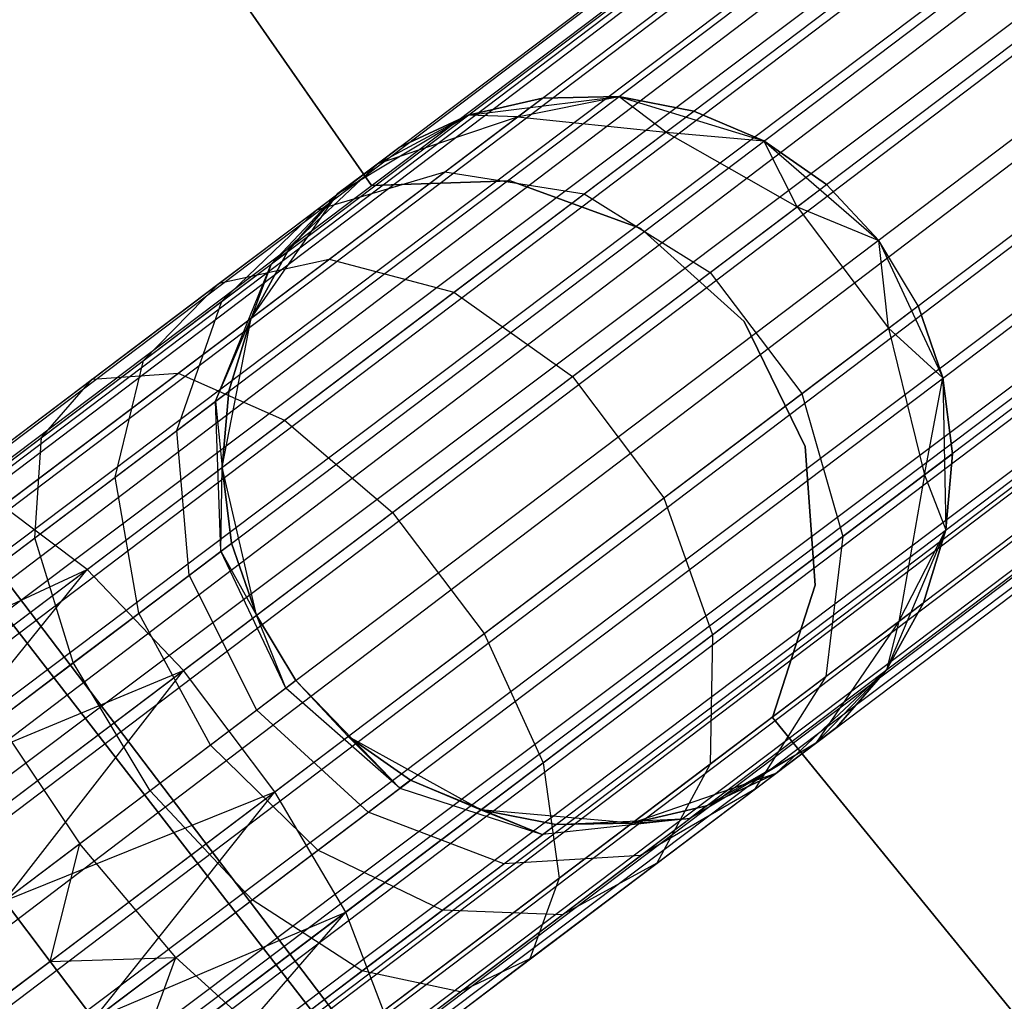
# Model space of a CAD drawing. Extents: x -189 to 189, y -189 to 189.
# Tile 101 of 256: x -49.76 to -47.07, y -37.92 to -35.24. Entities that reach past the tile are written whole.
import ezdxf

# ---------------------------------------------------------------- set-up
doc = ezdxf.new("R2010")
doc.units = 0
doc.header["$LTSCALE"] = 25.4
doc.layers.get('0').update_dxf_attribs({"linetype": 'CONTINUOUS'})

# ---------------------------------------------------------------- blocks, each defined once
blk = doc.blocks.new('CAMELEON-KENAI-C-12244_STL')
at = {"color": 0}
for p, q in [((-135.0265, -100.7581, -9.3955), (-35.0815, -25.2832, -9.3955)), ((-135.0265, -100.7581, -9.3955), (-35.0815, -25.2832, -9.3955)), ((-135.0003, -100.7928, -9.809), (-35.0815, -25.2832, -9.6045)), ((-135.0003, -100.7928, -9.809), (-35.0815, -25.2832, -9.3955)), ((-135.0003, -100.7928, -9.809), (-35.0815, -25.2832, -9.6045)), ((-135.0003, -100.7928, -9.809), (-35.0815, -25.2832, -9.3955)), ((-135.0265, -100.7581, -9.3955), (-35.0553, -25.3179, -9.191)), ((-135.0265, -100.7581, -9.3955), (-35.0553, -25.3179, -9.191)), ((-135.0003, -100.7928, -9.809), (-35.0553, -25.3179, -9.809)), ((-135.0003, -100.7928, -9.809), (-35.0553, -25.3179, -9.809)), ((-134.949, -100.8607, -9), (-35.0553, -25.3179, -9.191)), ((-134.949, -100.8607, -9), (-35.0553, -25.3179, -9.191)), ((-134.875, -100.9587, -10.1691), (-35.0553, -25.3179, -9.809)), ((-134.875, -100.9587, -10.1691), (-35.0553, -25.3179, -9.809)), ((-134.949, -100.8607, -9), (-35.004, -25.3857, -9)), ((-134.949, -100.8607, -9), (-35.004, -25.3857, -9)), ((-134.875, -100.9587, -10.1691), (-35.004, -25.3857, -10)), ((-134.875, -100.9587, -10.1691), (-35.004, -25.3857, -10)), ((-34.93, -25.4838, -8.8309), (-134.949, -100.8607, -9)), ((-34.93, -25.4838, -8.8309), (-134.949, -100.8607, -9)), ((-134.875, -100.9587, -10.1691), (-34.93, -25.4838, -10.1691)), ((-134.875, -100.9587, -10.1691), (-34.93, -25.4838, -10.1691)), ((-134.6723, -101.2272, -10.4135), (-34.93, -25.4838, -10.1691)), ((-134.6723, -101.2272, -10.4135), (-34.93, -25.4838, -10.1691)), ((-34.8364, -25.6078, -8.691), (-134.949, -100.8607, -9)), ((-34.8364, -25.6078, -8.691), (-134.949, -100.8607, -9)), ((-134.7814, -101.0827, -8.691), (-34.8364, -25.6078, -8.691)), ((-134.7814, -101.0827, -8.691), (-34.8364, -25.6078, -8.691)), ((-134.6723, -101.2272, -10.4135), (-34.8364, -25.6078, -10.309)), ((-134.6723, -101.2272, -10.4135), (-34.8364, -25.6078, -10.309)), ((-34.7273, -25.7523, -8.5864), (-134.7814, -101.0827, -8.691)), ((-34.7273, -25.7523, -8.5864), (-134.7814, -101.0827, -8.691)), ((-134.6723, -101.2272, -10.4135), (-34.7273, -25.7523, -10.4135)), ((-134.6723, -101.2272, -10.4135), (-34.7273, -25.7523, -10.4135)), ((-34.7273, -25.7523, -10.4135), (-134.4271, -101.5518, -10.5)), ((-34.7273, -25.7523, -10.4135), (-134.4271, -101.5518, -10.5)), ((-34.6074, -25.9109, -8.5219), (-134.7814, -101.0827, -8.691)), ((-34.6074, -25.9109, -8.5219), (-134.7814, -101.0827, -8.691)), ((-34.6074, -25.9109, -8.5219), (-134.5524, -101.3859, -8.5219)), ((-34.6074, -25.9109, -8.5219), (-134.5524, -101.3859, -8.5219)), ((-34.6074, -25.9109, -10.4781), (-134.4271, -101.5518, -10.5)), ((-34.6074, -25.9109, -10.4781), (-134.4271, -101.5518, -10.5)), ((-34.4821, -26.0768, -8.5), (-134.4271, -101.5518, -8.5)), ((-34.4821, -26.0768, -8.5), (-134.4271, -101.5518, -8.5)), ((-34.4821, -26.0768, -10.5), (-134.4271, -101.5518, -10.5)), ((-34.4821, -26.0768, -10.5), (-134.4271, -101.5518, -10.5)), ((-34.4821, -26.0768, -10.5), (-134.182, -101.8764, -10.4135)), ((-34.4821, -26.0768, -10.5), (-134.182, -101.8764, -10.4135)), ((-134.3018, -101.7177, -8.5219), (-34.3569, -26.2428, -8.5219)), ((-134.3018, -101.7177, -8.5219), (-34.3569, -26.2428, -8.5219)), ((-34.3569, -26.2428, -10.4781), (-134.182, -101.8764, -10.4135)), ((-34.3569, -26.2428, -10.4781), (-134.182, -101.8764, -10.4135)), ((-34.237, -26.4014, -8.5864), (-134.3018, -101.7177, -8.5219)), ((-34.237, -26.4014, -8.5864), (-134.3018, -101.7177, -8.5219)), ((-134.182, -101.8764, -10.4135), (-34.237, -26.4014, -10.4135)), ((-134.182, -101.8764, -10.4135), (-34.237, -26.4014, -10.4135)), ((-34.1279, -26.5459, -8.691), (-134.3018, -101.7177, -8.5219)), ((-34.1279, -26.5459, -8.691), (-134.3018, -101.7177, -8.5219)), ((-134.182, -101.8764, -10.4135), (-34.1279, -26.5459, -10.309)), ((-134.182, -101.8764, -10.4135), (-34.1279, -26.5459, -10.309)), ((-34.1279, -26.5459, -8.691), (-134.0729, -102.0209, -8.691)), ((-34.1279, -26.5459, -8.691), (-134.0729, -102.0209, -8.691)), ((-133.9793, -102.1448, -10.1691), (-34.1279, -26.5459, -10.309)), ((-133.9793, -102.1448, -10.1691), (-34.1279, -26.5459, -10.309)), ((-34.0343, -26.6699, -8.8309), (-134.0729, -102.0209, -8.691)), ((-34.0343, -26.6699, -8.8309), (-134.0729, -102.0209, -8.691)), ((-133.9793, -102.1448, -10.1691), (-34.0343, -26.6699, -10.1691)), ((-133.9793, -102.1448, -10.1691), (-34.0343, -26.6699, -10.1691)), ((-34.0343, -26.6699, -8.8309), (-133.9052, -102.2429, -9)), ((-34.0343, -26.6699, -8.8309), (-133.9052, -102.2429, -9)), ((-133.854, -102.3107, -9.809), (-34.0343, -26.6699, -10.1691)), ((-133.854, -102.3107, -9.809), (-34.0343, -26.6699, -10.1691)), ((-33.9603, -26.7679, -9), (-133.9052, -102.2429, -9)), ((-33.9603, -26.7679, -9), (-133.9052, -102.2429, -9)), ((-133.854, -102.3107, -9.809), (-33.9603, -26.7679, -10)), ((-133.854, -102.3107, -9.809), (-33.9603, -26.7679, -10)), ((-133.9052, -102.2429, -9), (-33.909, -26.8358, -9.191)), ((-133.9052, -102.2429, -9), (-33.909, -26.8358, -9.191)), ((-133.854, -102.3107, -9.809), (-33.909, -26.8358, -9.809)), ((-133.854, -102.3107, -9.809), (-33.909, -26.8358, -9.809)), ((-133.8278, -102.3454, -9.3955), (-33.909, -26.8358, -9.809)), ((-133.8278, -102.3454, -9.3955), (-33.909, -26.8358, -9.809)), ((-133.9052, -102.2429, -9), (-33.8828, -26.8705, -9.3955)), ((-133.9052, -102.2429, -9), (-33.8828, -26.8705, -9.3955)), ((-133.8278, -102.3454, -9.3955), (-33.8828, -26.8705, -9.3955)), ((-133.8278, -102.3454, -9.3955), (-33.8828, -26.8705, -9.6045)), ((-133.8278, -102.3454, -9.3955), (-33.8828, -26.8705, -9.3955)), ((-133.8278, -102.3454, -9.3955), (-33.8828, -26.8705, -9.6045)), ((-48.7994, -35.6892, -165), (-50.4055, -33.3812, -165)), ((-50.4055, -33.3812, -167), (-48.7994, -35.6892, -167)), ((-50.4055, -33.3812, -167), (-48.7994, -35.6892, -167)), ((-48.7994, -35.6892, -165), (-50.4055, -33.3812, -165)), ((-48.5346, -35.497, -167), (-48.1219, -35.4459, -167)), ((-48.5346, -35.497, -167), (-48.1219, -35.4459, -167)), ((-48.3309, -35.4497, -161.5), (-48.5346, -35.497, -161.5)), ((-48.5346, -35.497, -167), (-48.3309, -35.4497, -161.5)), ((-48.3309, -35.4497, -161.5), (-48.5346, -35.497, -161.5)), ((-48.5346, -35.497, -167), (-48.3309, -35.4497, -161.5)), ((-48.3989, -35.5011, -160.853), (-48.1219, -35.4459, -161.5)), ((-48.3989, -35.5011, -160.853), (-48.1219, -35.4459, -161.5)), ((-48.3989, -35.5011, -160.853), (-48.3309, -35.4497, -161.5)), ((-48.3989, -35.5011, -160.853), (-48.3309, -35.4497, -161.5)), ((-48.1219, -35.4459, -161.5), (-48.3309, -35.4497, -161.5)), ((-48.3309, -35.4497, -161.5), (-48.1219, -35.4459, -167)), ((-48.3309, -35.4497, -161.5), (-48.1219, -35.4459, -167)), ((-48.1219, -35.4459, -161.5), (-48.3309, -35.4497, -161.5)), ((-48.1219, -35.4459, -167), (-47.7241, -35.567, -167)), ((-47.993, -35.5432, -160.773), (-48.1219, -35.4459, -161.5)), ((-47.993, -35.5432, -160.773), (-48.1219, -35.4459, -161.5)), ((-47.9167, -35.4855, -161.5), (-48.1219, -35.4459, -161.5)), ((-48.1219, -35.4459, -167), (-47.9167, -35.4855, -161.5)), ((-48.1219, -35.4459, -167), (-47.7241, -35.567, -167)), ((-48.1219, -35.4459, -161.5), (-48.1219, -35.4459, -167)), ((-48.1219, -35.4459, -161.5), (-48.1219, -35.4459, -167)), ((-47.9167, -35.4855, -161.5), (-48.1219, -35.4459, -161.5)), ((-48.1219, -35.4459, -167), (-47.9167, -35.4855, -161.5)), ((-47.993, -35.5432, -160.773), (-47.9167, -35.4855, -161.5)), ((-47.993, -35.5432, -160.773), (-47.9167, -35.4855, -161.5)), ((-47.7241, -35.567, -161.5), (-47.9167, -35.4855, -161.5)), ((-47.9167, -35.4855, -161.5), (-47.7241, -35.567, -167)), ((-47.9167, -35.4855, -161.5), (-47.7241, -35.567, -167)), ((-47.7241, -35.567, -161.5), (-47.9167, -35.4855, -161.5)), ((-48.8908, -35.7115, -167), (-48.5346, -35.497, -167)), ((-48.8908, -35.7115, -167), (-48.5346, -35.497, -167)), ((-48.7812, -35.6287, -160.9553), (-48.5346, -35.497, -161.5)), ((-48.7812, -35.6287, -160.9553), (-48.5346, -35.497, -161.5)), ((-48.7812, -35.6287, -160.9553), (-48.3989, -35.5011, -160.853)), ((-48.7812, -35.6287, -160.9553), (-48.3989, -35.5011, -160.853)), ((-48.5346, -35.497, -161.5), (-48.724, -35.5855, -161.5)), ((-48.724, -35.5855, -161.5), (-48.5346, -35.497, -167)), ((-48.724, -35.5855, -161.5), (-48.5346, -35.497, -167)), ((-48.5346, -35.497, -161.5), (-48.724, -35.5855, -161.5)), ((-48.5982, -35.6516, -160.25), (-48.3989, -35.5011, -160.853)), ((-48.5982, -35.6516, -160.25), (-48.3989, -35.5011, -160.853)), ((-48.3989, -35.5011, -160.853), (-48.5346, -35.497, -161.5)), ((-48.3989, -35.5011, -160.853), (-48.5346, -35.497, -161.5)), ((-48.5346, -35.497, -161.5), (-48.5346, -35.497, -167)), ((-48.5346, -35.497, -161.5), (-48.5346, -35.497, -167)), ((-48.3989, -35.5011, -160.853), (-47.993, -35.5432, -160.773)), ((-48.3989, -35.5011, -160.853), (-47.993, -35.5432, -160.773)), ((-48.217, -35.7123, -160.0955), (-47.993, -35.5432, -160.773)), ((-48.217, -35.7123, -160.0955), (-47.993, -35.5432, -160.773)), ((-47.993, -35.5432, -160.773), (-47.7241, -35.567, -161.5)), ((-47.993, -35.5432, -160.773), (-47.7241, -35.567, -161.5)), ((-47.993, -35.5432, -160.773), (-47.6337, -35.7479, -160.7292)), ((-47.993, -35.5432, -160.773), (-47.6337, -35.7479, -160.7292)), ((-47.7241, -35.567, -167), (-47.41, -35.8395, -167)), ((-47.6337, -35.7479, -160.7292), (-47.7241, -35.567, -161.5)), ((-47.6337, -35.7479, -160.7292), (-47.7241, -35.567, -161.5)), ((-47.5528, -35.6868, -161.5), (-47.7241, -35.567, -161.5)), ((-47.7241, -35.567, -167), (-47.41, -35.8395, -167)), ((-47.7241, -35.567, -167), (-47.5528, -35.6868, -161.5)), ((-47.7241, -35.567, -161.5), (-47.7241, -35.567, -167)), ((-47.7241, -35.567, -161.5), (-47.7241, -35.567, -167)), ((-47.5528, -35.6868, -161.5), (-47.7241, -35.567, -161.5)), ((-47.7241, -35.567, -167), (-47.5528, -35.6868, -161.5)), ((-48.8908, -35.7115, -167), (-48.724, -35.5855, -161.5)), ((-48.8908, -35.7115, -167), (-48.724, -35.5855, -161.5)), ((-48.7812, -35.6287, -160.9553), (-48.724, -35.5855, -161.5)), ((-48.7812, -35.6287, -160.9553), (-48.724, -35.5855, -161.5)), ((-47.8524, -39.3313, -167), (-50.6574, -35.6441, -167)), ((-50.6574, -35.6441, -168), (-47.8524, -39.3313, -168)), ((-47.8524, -39.3313, -167), (-50.6574, -35.6441, -167)), ((-50.6574, -35.6441, -168), (-47.8524, -39.3313, -168)), ((-49.0738, -35.9041, -161.0623), (-48.7812, -35.6287, -160.9553)), ((-49.0738, -35.9041, -161.0623), (-48.7812, -35.6287, -160.9553)), ((-48.949, -35.7554, -160.4477), (-48.7812, -35.6287, -160.9553)), ((-48.949, -35.7554, -160.4477), (-48.7812, -35.6287, -160.9553)), ((-48.7812, -35.6287, -160.9553), (-48.8908, -35.7115, -161.5)), ((-48.7812, -35.6287, -160.9553), (-48.8908, -35.7115, -161.5)), ((-48.949, -35.7554, -160.4477), (-48.5982, -35.6516, -160.25)), ((-48.949, -35.7554, -160.4477), (-48.5982, -35.6516, -160.25)), ((-48.9153, -35.891, -159.7322), (-48.5982, -35.6516, -160.25)), ((-48.9153, -35.891, -159.7322), (-48.5982, -35.6516, -160.25)), ((-48.5982, -35.6516, -160.25), (-48.217, -35.7123, -160.0955)), ((-48.5982, -35.6516, -160.25), (-48.217, -35.7123, -160.0955)), ((-48.4189, -35.6767, -165), (-48.7994, -35.6892, -165)), ((-48.7994, -35.6892, -167), (-48.4189, -35.6767, -167)), ((-48.7994, -35.6892, -167), (-48.4189, -35.6767, -167)), ((-48.4189, -35.6767, -165), (-48.7994, -35.6892, -165)), ((-48.7994, -35.6892, -165), (-48.7994, -35.6892, -167)), ((-48.7994, -35.6892, -165), (-48.7994, -35.6892, -167)), ((-48.0614, -35.8072, -165), (-48.4189, -35.6767, -165)), ((-48.4189, -35.6767, -165), (-48.4189, -35.6767, -167)), ((-48.4189, -35.6767, -167), (-48.0614, -35.8072, -167)), ((-48.4189, -35.6767, -165), (-48.4189, -35.6767, -167)), ((-48.4189, -35.6767, -167), (-48.0614, -35.8072, -167)), ((-48.0614, -35.8072, -165), (-48.4189, -35.6767, -165)), ((-47.6337, -35.7479, -160.7292), (-47.5528, -35.6868, -161.5)), ((-47.6337, -35.7479, -160.7292), (-47.5528, -35.6868, -161.5)), ((-47.41, -35.8395, -161.5), (-47.5528, -35.6868, -161.5)), ((-47.5528, -35.6868, -161.5), (-47.41, -35.8395, -167)), ((-47.41, -35.8395, -161.5), (-47.5528, -35.6868, -161.5)), ((-47.5528, -35.6868, -161.5), (-47.41, -35.8395, -167)), ((-49.129, -36.0524, -167), (-48.8908, -35.7115, -167)), ((-49.129, -36.0524, -167), (-48.8908, -35.7115, -167)), ((-49.0738, -35.9041, -161.0623), (-48.8908, -35.7115, -161.5)), ((-49.0738, -35.9041, -161.0623), (-48.8908, -35.7115, -161.5)), ((-48.8908, -35.7115, -161.5), (-49.0278, -35.8694, -161.5)), ((-49.0278, -35.8694, -161.5), (-48.8908, -35.7115, -167)), ((-49.0278, -35.8694, -161.5), (-48.8908, -35.7115, -167)), ((-48.8908, -35.7115, -161.5), (-49.0278, -35.8694, -161.5)), ((-48.8908, -35.7115, -161.5), (-48.8908, -35.7115, -167)), ((-48.8908, -35.7115, -161.5), (-48.8908, -35.7115, -167)), ((-48.5732, -35.9814, -159.5137), (-48.217, -35.7123, -160.0955)), ((-48.5732, -35.9814, -159.5137), (-48.217, -35.7123, -160.0955)), ((-48.217, -35.7123, -160.0955), (-47.8712, -35.9272, -160.0109)), ((-48.217, -35.7123, -160.0955), (-47.8712, -35.9272, -160.0109)), ((-49.2159, -35.957, -160.0119), (-48.949, -35.7554, -160.4477)), ((-49.2159, -35.957, -160.0119), (-48.949, -35.7554, -160.4477)), ((-49.2086, -36.0059, -160.6545), (-48.949, -35.7554, -160.4477)), ((-49.2086, -36.0059, -160.6545), (-48.949, -35.7554, -160.4477)), ((-47.8712, -35.9272, -160.0109), (-47.6337, -35.7479, -160.7292)), ((-47.8712, -35.9272, -160.0109), (-47.6337, -35.7479, -160.7292)), ((-47.6337, -35.7479, -160.7292), (-47.41, -35.8395, -161.5)), ((-47.6337, -35.7479, -160.7292), (-47.41, -35.8395, -161.5)), ((-47.6337, -35.7479, -160.7292), (-47.3832, -36.0798, -160.7292)), ((-47.6337, -35.7479, -160.7292), (-47.3832, -36.0798, -160.7292)), ((-47.7785, -36.0619, -165), (-48.0614, -35.8072, -165)), ((-48.0614, -35.8072, -165), (-48.0614, -35.8072, -167)), ((-48.0614, -35.8072, -167), (-47.7785, -36.0619, -167)), ((-48.0614, -35.8072, -165), (-48.0614, -35.8072, -167)), ((-48.0614, -35.8072, -167), (-47.7785, -36.0619, -167)), ((-47.7785, -36.0619, -165), (-48.0614, -35.8072, -165)), ((-47.41, -35.8395, -167), (-47.2339, -36.2162, -167)), ((-47.3832, -36.0798, -160.7292), (-47.41, -35.8395, -161.5)), ((-47.3832, -36.0798, -160.7292), (-47.41, -35.8395, -161.5)), ((-47.3022, -36.0186, -161.5), (-47.41, -35.8395, -161.5)), ((-47.41, -35.8395, -161.5), (-47.41, -35.8395, -167)), ((-47.41, -35.8395, -161.5), (-47.41, -35.8395, -167)), ((-47.3022, -36.0186, -161.5), (-47.41, -35.8395, -161.5)), ((-47.3022, -36.0186, -161.5), (-47.41, -35.8395, -167)), ((-47.3022, -36.0186, -161.5), (-47.41, -35.8395, -167)), ((-47.41, -35.8395, -167), (-47.2339, -36.2162, -167)), ((-49.0278, -35.8694, -161.5), (-49.129, -36.0524, -161.5)), ((-49.129, -36.0524, -167), (-49.0278, -35.8694, -161.5)), ((-49.0278, -35.8694, -161.5), (-49.129, -36.0524, -161.5)), ((-49.129, -36.0524, -167), (-49.0278, -35.8694, -161.5)), ((-49.0738, -35.9041, -161.0623), (-49.0278, -35.8694, -161.5)), ((-49.0738, -35.9041, -161.0623), (-49.0278, -35.8694, -161.5)), ((-49.3285, -36.203, -159.3349), (-48.9153, -35.891, -159.7322)), ((-49.3285, -36.203, -159.3349), (-48.9153, -35.891, -159.7322)), ((-49.2261, -36.2797, -161.1555), (-49.0738, -35.9041, -161.0623)), ((-49.2261, -36.2797, -161.1555), (-49.0738, -35.9041, -161.0623)), ((-49.2159, -35.957, -160.0119), (-48.9153, -35.891, -159.7322)), ((-49.2159, -35.957, -160.0119), (-48.9153, -35.891, -159.7322)), ((-49.2086, -36.0059, -160.6545), (-49.0738, -35.9041, -161.0623)), ((-49.2086, -36.0059, -160.6545), (-49.0738, -35.9041, -161.0623)), ((-49.0738, -35.9041, -161.0623), (-49.129, -36.0524, -161.5)), ((-49.0738, -35.9041, -161.0623), (-49.129, -36.0524, -161.5)), ((-48.9153, -35.891, -159.7322), (-48.5732, -35.9814, -159.5137)), ((-48.9153, -35.891, -159.7322), (-48.5732, -35.9814, -159.5137)), ((-48.2489, -36.2124, -159.3941), (-47.8712, -35.9272, -160.0109)), ((-48.2489, -36.2124, -159.3941), (-47.8712, -35.9272, -160.0109)), ((-47.8712, -35.9272, -160.0109), (-47.6206, -36.259, -160.0109)), ((-47.8712, -35.9272, -160.0109), (-47.6206, -36.259, -160.0109)), ((-49.5637, -36.2196, -159.6774), (-49.2159, -35.957, -160.0119)), ((-49.5637, -36.2196, -159.6774), (-49.2159, -35.957, -160.0119)), ((-49.423, -36.1679, -160.3043), (-49.2159, -35.957, -160.0119)), ((-49.423, -36.1679, -160.3043), (-49.2159, -35.957, -160.0119)), ((-49.0375, -36.332, -159.0673), (-48.5732, -35.9814, -159.5137)), ((-49.0375, -36.332, -159.0673), (-48.5732, -35.9814, -159.5137)), ((-48.5732, -35.9814, -159.5137), (-48.2489, -36.2124, -159.3941)), ((-48.5732, -35.9814, -159.5137), (-48.2489, -36.2124, -159.3941)), ((-49.423, -36.1679, -160.3043), (-49.2086, -36.0059, -160.6545)), ((-49.423, -36.1679, -160.3043), (-49.2086, -36.0059, -160.6545)), ((-49.3322, -36.3598, -160.8346), (-49.2086, -36.0059, -160.6545)), ((-49.3322, -36.3598, -160.8346), (-49.2086, -36.0059, -160.6545)), ((-47.3832, -36.0798, -160.7292), (-47.3022, -36.0186, -161.5)), ((-47.3832, -36.0798, -160.7292), (-47.3022, -36.0186, -161.5)), ((-47.2339, -36.2162, -161.5), (-47.3022, -36.0186, -161.5)), ((-47.3022, -36.0186, -161.5), (-47.2339, -36.2162, -167)), ((-47.3022, -36.0186, -161.5), (-47.2339, -36.2162, -167)), ((-47.2339, -36.2162, -161.5), (-47.3022, -36.0186, -161.5)), ((-49.2261, -36.2797, -161.1555), (-49.129, -36.0524, -161.5)), ((-49.2261, -36.2797, -161.1555), (-49.129, -36.0524, -161.5)), ((-49.2079, -36.4606, -167), (-49.129, -36.0524, -167)), ((-49.2079, -36.4606, -167), (-49.129, -36.0524, -167)), ((-49.129, -36.0524, -161.5), (-49.1899, -36.2523, -161.5)), ((-49.1899, -36.2523, -161.5), (-49.129, -36.0524, -167)), ((-49.1899, -36.2523, -161.5), (-49.129, -36.0524, -167)), ((-49.129, -36.0524, -161.5), (-49.1899, -36.2523, -161.5)), ((-49.129, -36.0524, -161.5), (-49.129, -36.0524, -167)), ((-49.129, -36.0524, -161.5), (-49.129, -36.0524, -167)), ((-47.6112, -36.4038, -165), (-47.7785, -36.0619, -165)), ((-47.7785, -36.0619, -165), (-47.7785, -36.0619, -167)), ((-47.7785, -36.0619, -167), (-47.6112, -36.4038, -167)), ((-47.7785, -36.0619, -165), (-47.7785, -36.0619, -167)), ((-47.7785, -36.0619, -167), (-47.6112, -36.4038, -167)), ((-47.6112, -36.4038, -165), (-47.7785, -36.0619, -165)), ((-47.5205, -39.8098, -160.5), (-50.3947, -36.1007, -160.5)), ((-50.3947, -36.1007, -170), (-47.5205, -39.8098, -170)), ((-50.3947, -36.1007, -170), (-47.5205, -39.8098, -170)), ((-47.5205, -39.8098, -160.5), (-50.3947, -36.1007, -160.5)), ((-47.6206, -36.259, -160.0109), (-47.3832, -36.0798, -160.7292)), ((-47.6206, -36.259, -160.0109), (-47.3832, -36.0798, -160.7292)), ((-47.3832, -36.0798, -160.7292), (-47.2339, -36.2162, -161.5)), ((-47.3832, -36.0798, -160.7292), (-47.2339, -36.2162, -161.5)), ((-47.3832, -36.0798, -160.7292), (-47.2846, -36.4813, -160.773)), ((-47.3832, -36.0798, -160.7292), (-47.2846, -36.4813, -160.773)), ((-49.7025, -36.3789, -160.0356), (-49.423, -36.1679, -160.3043)), ((-49.7025, -36.3789, -160.0356), (-49.423, -36.1679, -160.3043)), ((-49.5009, -36.4873, -160.5589), (-49.423, -36.1679, -160.3043)), ((-49.5009, -36.4873, -160.5589), (-49.423, -36.1679, -160.3043)), ((-49.8096, -36.5664, -159.0852), (-49.3285, -36.203, -159.3349)), ((-49.8096, -36.5664, -159.0852), (-49.3285, -36.203, -159.3349)), ((-49.5637, -36.2196, -159.6774), (-49.3285, -36.203, -159.3349)), ((-49.5637, -36.2196, -159.6774), (-49.3285, -36.203, -159.3349)), ((-49.3285, -36.203, -159.3349), (-49.0375, -36.332, -159.0673)), ((-49.3285, -36.203, -159.3349), (-49.0375, -36.332, -159.0673)), ((-48.7411, -36.5841, -158.9209), (-48.2489, -36.2124, -159.3941)), ((-48.7411, -36.5841, -158.9209), (-48.2489, -36.2124, -159.3941)), ((-48.2489, -36.2124, -159.3941), (-47.9983, -36.5443, -159.3941)), ((-48.2489, -36.2124, -159.3941), (-47.9983, -36.5443, -159.3941)), ((-49.9687, -36.5255, -159.4672), (-49.5637, -36.2196, -159.6774)), ((-49.9687, -36.5255, -159.4672), (-49.5637, -36.2196, -159.6774)), ((-49.7025, -36.3789, -160.0356), (-49.5637, -36.2196, -159.6774)), ((-49.7025, -36.3789, -160.0356), (-49.5637, -36.2196, -159.6774)), ((-47.2846, -36.4813, -160.773), (-47.2339, -36.2162, -161.5)), ((-47.2846, -36.4813, -160.773), (-47.2339, -36.2162, -161.5)), ((-47.2339, -36.2162, -167), (-47.2262, -36.632, -167)), ((-47.2082, -36.4237, -161.5), (-47.2339, -36.2162, -161.5)), ((-47.2339, -36.2162, -167), (-47.2082, -36.4237, -161.5)), ((-47.2339, -36.2162, -167), (-47.2262, -36.632, -167)), ((-47.2339, -36.2162, -161.5), (-47.2339, -36.2162, -167)), ((-47.2339, -36.2162, -161.5), (-47.2339, -36.2162, -167)), ((-47.2082, -36.4237, -161.5), (-47.2339, -36.2162, -161.5)), ((-47.2339, -36.2162, -167), (-47.2082, -36.4237, -161.5)), ((-49.2261, -36.2797, -161.1555), (-49.1899, -36.2523, -161.5)), ((-49.2261, -36.2797, -161.1555), (-49.1899, -36.2523, -161.5)), ((-49.1899, -36.2523, -161.5), (-49.2079, -36.4606, -161.5)), ((-49.2079, -36.4606, -167), (-49.1899, -36.2523, -161.5)), ((-49.1899, -36.2523, -161.5), (-49.2079, -36.4606, -161.5)), ((-49.2079, -36.4606, -167), (-49.1899, -36.2523, -161.5)), ((-47.9983, -36.5443, -159.3941), (-47.6206, -36.259, -160.0109)), ((-47.9983, -36.5443, -159.3941), (-47.6206, -36.259, -160.0109)), ((-47.6206, -36.259, -160.0109), (-47.5085, -36.6505, -160.0955)), ((-47.6206, -36.259, -160.0109), (-47.5085, -36.6505, -160.0955)), ((-49.3322, -36.3598, -160.8346), (-49.2261, -36.2797, -161.1555)), ((-49.3322, -36.3598, -160.8346), (-49.2261, -36.2797, -161.1555)), ((-49.2117, -36.6904, -161.2188), (-49.2261, -36.2797, -161.1555)), ((-49.2261, -36.2797, -161.1555), (-49.2079, -36.4606, -161.5)), ((-49.2261, -36.2797, -161.1555), (-49.2079, -36.4606, -161.5)), ((-49.2117, -36.6904, -161.2188), (-49.2261, -36.2797, -161.1555)), ((-49.5781, -36.7402, -158.7867), (-49.0375, -36.332, -159.0673)), ((-49.5781, -36.7402, -158.7867), (-49.0375, -36.332, -159.0673)), ((-49.0375, -36.332, -159.0673), (-48.7411, -36.5841, -158.9209)), ((-49.0375, -36.332, -159.0673), (-48.7411, -36.5841, -158.9209)), ((-49.5009, -36.4873, -160.5589), (-49.3322, -36.3598, -160.8346)), ((-49.5009, -36.4873, -160.5589), (-49.3322, -36.3598, -160.8346)), ((-49.2983, -36.7558, -160.9568), (-49.3322, -36.3598, -160.8346)), ((-49.2983, -36.7558, -160.9568), (-49.3322, -36.3598, -160.8346)), ((-50.028, -36.6247, -159.8666), (-49.7025, -36.3789, -160.0356)), ((-50.028, -36.6247, -159.8666), (-49.7025, -36.3789, -160.0356)), ((-49.7209, -36.6534, -160.3474), (-49.7025, -36.3789, -160.0356)), ((-49.7209, -36.6534, -160.3474), (-49.7025, -36.3789, -160.0356)), ((-47.5839, -36.7835, -165), (-47.6112, -36.4038, -165)), ((-47.6112, -36.4038, -165), (-47.6112, -36.4038, -167)), ((-47.6112, -36.4038, -167), (-47.5839, -36.7835, -167)), ((-47.6112, -36.4038, -165), (-47.6112, -36.4038, -167)), ((-47.6112, -36.4038, -167), (-47.5839, -36.7835, -167)), ((-47.5839, -36.7835, -165), (-47.6112, -36.4038, -165)), ((-47.2846, -36.4813, -160.773), (-47.2082, -36.4237, -161.5)), ((-47.2846, -36.4813, -160.773), (-47.2082, -36.4237, -161.5)), ((-47.2262, -36.632, -161.5), (-47.2082, -36.4237, -161.5)), ((-47.2082, -36.4237, -161.5), (-47.2262, -36.632, -167)), ((-47.2082, -36.4237, -161.5), (-47.2262, -36.632, -167)), ((-47.2262, -36.632, -161.5), (-47.2082, -36.4237, -161.5)), ((-49.2117, -36.6904, -161.2188), (-49.2079, -36.4606, -161.5)), ((-49.2117, -36.6904, -161.2188), (-49.2079, -36.4606, -161.5)), ((-49.1139, -36.8657, -167), (-49.2079, -36.4606, -167)), ((-49.2079, -36.4606, -161.5), (-49.1822, -36.6681, -161.5)), ((-49.1822, -36.6681, -161.5), (-49.2079, -36.4606, -167)), ((-49.1139, -36.8657, -167), (-49.2079, -36.4606, -167)), ((-49.1822, -36.6681, -161.5), (-49.2079, -36.4606, -167)), ((-49.2079, -36.4606, -161.5), (-49.1822, -36.6681, -161.5)), ((-49.2079, -36.4606, -161.5), (-49.2079, -36.4606, -167)), ((-49.2079, -36.4606, -161.5), (-49.2079, -36.4606, -167)), ((-47.5085, -36.6505, -160.0955), (-47.2846, -36.4813, -160.773)), ((-47.5085, -36.6505, -160.0955), (-47.2846, -36.4813, -160.773)), ((-47.2846, -36.4813, -160.773), (-47.3551, -36.8833, -160.853)), ((-47.2846, -36.4813, -160.773), (-47.3551, -36.8833, -160.853)), ((-47.2846, -36.4813, -160.773), (-47.2262, -36.632, -161.5)), ((-47.2846, -36.4813, -160.773), (-47.2262, -36.632, -161.5)), ((-49.7209, -36.6534, -160.3474), (-49.5009, -36.4873, -160.5589)), ((-49.7209, -36.6534, -160.3474), (-49.5009, -36.4873, -160.5589)), ((-49.4361, -36.8599, -160.7318), (-49.5009, -36.4873, -160.5589)), ((-49.4361, -36.8599, -160.7318), (-49.5009, -36.4873, -160.5589)), ((-48.4905, -36.916, -158.9209), (-47.9983, -36.5443, -159.3941)), ((-48.4905, -36.916, -158.9209), (-47.9983, -36.5443, -159.3941)), ((-47.9983, -36.5443, -159.3941), (-47.8648, -36.9195, -159.5137)), ((-47.9983, -36.5443, -159.3941), (-47.8648, -36.9195, -159.5137)), ((-49.5781, -36.7402, -158.7867), (-49.8096, -36.5664, -159.0852)), ((-49.5781, -36.7402, -158.7867), (-49.8096, -36.5664, -159.0852)), ((-49.3143, -37.017, -158.6233), (-48.7411, -36.5841, -158.9209)), ((-49.3143, -37.017, -158.6233), (-48.7411, -36.5841, -158.9209)), ((-48.7411, -36.5841, -158.9209), (-48.4905, -36.916, -158.9209)), ((-48.7411, -36.5841, -158.9209), (-48.4905, -36.916, -158.9209)), ((-47.2262, -36.632, -167), (-47.3883, -37.0149, -167)), ((-47.2262, -36.632, -167), (-47.3883, -37.0149, -167)), ((-47.3551, -36.8833, -160.853), (-47.2262, -36.632, -161.5)), ((-47.3551, -36.8833, -160.853), (-47.2262, -36.632, -161.5)), ((-47.2871, -36.8319, -161.5), (-47.2262, -36.632, -161.5)), ((-47.2262, -36.632, -167), (-47.2871, -36.8319, -161.5)), ((-47.2871, -36.8319, -161.5), (-47.2262, -36.632, -161.5)), ((-47.2262, -36.632, -167), (-47.2871, -36.8319, -161.5)), ((-47.2262, -36.632, -161.5), (-47.2262, -36.632, -167)), ((-47.2262, -36.632, -161.5), (-47.2262, -36.632, -167)), ((-49.977, -36.8468, -160.2145), (-49.7209, -36.6534, -160.3474)), ((-49.977, -36.8468, -160.2145), (-49.7209, -36.6534, -160.3474)), ((-49.6157, -36.9955, -160.5591), (-49.7209, -36.6534, -160.3474)), ((-49.6157, -36.9955, -160.5591), (-49.7209, -36.6534, -160.3474)), ((-49.2117, -36.6904, -161.2188), (-49.1822, -36.6681, -161.5)), ((-49.2117, -36.6904, -161.2188), (-49.1822, -36.6681, -161.5)), ((-49.1822, -36.6681, -161.5), (-49.1139, -36.8657, -161.5)), ((-49.1139, -36.8657, -167), (-49.1822, -36.6681, -161.5)), ((-49.1822, -36.6681, -161.5), (-49.1139, -36.8657, -161.5)), ((-49.1139, -36.8657, -167), (-49.1822, -36.6681, -161.5)), ((-47.8648, -36.9195, -159.5137), (-47.5085, -36.6505, -160.0955)), ((-47.8648, -36.9195, -159.5137), (-47.5085, -36.6505, -160.0955)), ((-47.5085, -36.6505, -160.0955), (-47.5544, -37.0338, -160.25)), ((-47.5085, -36.6505, -160.0955), (-47.5544, -37.0338, -160.25)), ((-49.2983, -36.7558, -160.9568), (-49.2117, -36.6904, -161.2188)), ((-49.2983, -36.7558, -160.9568), (-49.2117, -36.6904, -161.2188)), ((-49.0333, -37.0653, -161.2412), (-49.2117, -36.6904, -161.2188)), ((-49.2117, -36.6904, -161.2188), (-49.1139, -36.8657, -161.5)), ((-49.2117, -36.6904, -161.2188), (-49.1139, -36.8657, -161.5)), ((-49.0333, -37.0653, -161.2412), (-49.2117, -36.6904, -161.2188)), ((-50.2519, -37.0544, -158.8309), (-49.5781, -36.7402, -158.7867)), ((-50.2519, -37.0544, -158.8309), (-49.5781, -36.7402, -158.7867)), ((-50.1583, -37.1784, -158.691), (-49.5781, -36.7402, -158.7867)), ((-50.1583, -37.1784, -158.691), (-49.5781, -36.7402, -158.7867)), ((-50.0492, -37.3228, -158.5865), (-49.5781, -36.7402, -158.7867)), ((-50.0492, -37.3228, -158.5865), (-49.5781, -36.7402, -158.7867)), ((-49.3143, -37.017, -158.6233), (-49.5781, -36.7402, -158.7867)), ((-49.3143, -37.017, -158.6233), (-49.5781, -36.7402, -158.7867)), ((-49.4361, -36.8599, -160.7318), (-49.2983, -36.7558, -160.9568)), ((-49.4361, -36.8599, -160.7318), (-49.2983, -36.7558, -160.9568)), ((-49.113, -37.1255, -161), (-49.2983, -36.7558, -160.9568)), ((-49.113, -37.1255, -161), (-49.2983, -36.7558, -160.9568)), ((-47.7005, -37.1459, -165), (-47.5839, -36.7835, -165)), ((-47.5839, -36.7835, -167), (-47.7005, -37.1459, -167)), ((-47.5839, -36.7835, -167), (-47.7005, -37.1459, -167)), ((-47.7005, -37.1459, -165), (-47.5839, -36.7835, -165)), ((-47.5839, -36.7835, -165), (-47.5839, -36.7835, -167)), ((-47.5839, -36.7835, -165), (-47.5839, -36.7835, -167)), ((-47.3883, -37.0149, -161.5), (-47.2871, -36.8319, -161.5)), ((-47.2871, -36.8319, -161.5), (-47.3883, -37.0149, -167)), ((-47.2871, -36.8319, -161.5), (-47.3883, -37.0149, -167)), ((-47.3883, -37.0149, -161.5), (-47.2871, -36.8319, -161.5)), ((-47.3551, -36.8833, -160.853), (-47.2871, -36.8319, -161.5)), ((-47.3551, -36.8833, -160.853), (-47.2871, -36.8319, -161.5)), ((-49.6157, -36.9955, -160.5591), (-49.4361, -36.8599, -160.7318)), ((-49.6157, -36.9955, -160.5591), (-49.4361, -36.8599, -160.7318)), ((-49.2398, -37.2213, -160.7929), (-49.4361, -36.8599, -160.7318)), ((-49.2398, -37.2213, -160.7929), (-49.4361, -36.8599, -160.7318)), ((-49.0061, -37.0448, -167), (-49.1139, -36.8657, -167)), ((-49.0333, -37.0653, -161.2412), (-49.1139, -36.8657, -161.5)), ((-49.1139, -36.8657, -161.5), (-49.0061, -37.0448, -161.5)), ((-49.0333, -37.0653, -161.2412), (-49.1139, -36.8657, -161.5)), ((-49.1139, -36.8657, -161.5), (-49.0061, -37.0448, -161.5)), ((-49.1139, -36.8657, -161.5), (-49.1139, -36.8657, -167)), ((-49.0061, -37.0448, -167), (-49.1139, -36.8657, -167)), ((-49.1139, -36.8657, -161.5), (-49.1139, -36.8657, -167)), ((-47.3551, -36.8833, -160.853), (-47.5825, -37.216, -160.9553)), ((-47.3551, -36.8833, -160.853), (-47.5825, -37.216, -160.9553)), ((-47.5544, -37.0338, -160.25), (-47.3551, -36.8833, -160.853)), ((-47.5544, -37.0338, -160.25), (-47.3551, -36.8833, -160.853)), ((-47.3551, -36.8833, -160.853), (-47.3883, -37.0149, -161.5)), ((-47.3551, -36.8833, -160.853), (-47.3883, -37.0149, -161.5)), ((-49.0637, -37.3488, -158.6233), (-48.4905, -36.916, -158.9209)), ((-49.0637, -37.3488, -158.6233), (-48.4905, -36.916, -158.9209)), ((-48.4905, -36.916, -158.9209), (-48.329, -37.2701, -159.0673)), ((-48.4905, -36.916, -158.9209), (-48.329, -37.2701, -159.0673)), ((-48.329, -37.2701, -159.0673), (-47.8648, -36.9195, -159.5137)), ((-48.329, -37.2701, -159.0673), (-47.8648, -36.9195, -159.5137)), ((-47.8648, -36.9195, -159.5137), (-47.8715, -37.2732, -159.7322)), ((-47.8648, -36.9195, -159.5137), (-47.8715, -37.2732, -159.7322)), ((-49.8248, -37.1534, -160.4506), (-49.6157, -36.9955, -160.5591)), ((-49.8248, -37.1534, -160.4506), (-49.6157, -36.9955, -160.5591)), ((-49.4051, -37.3461, -160.634), (-49.6157, -36.9955, -160.5591)), ((-49.4051, -37.3461, -160.634), (-49.6157, -36.9955, -160.5591)), ((-50.0492, -37.3228, -158.5865), (-49.3143, -37.017, -158.6233)), ((-50.0492, -37.3228, -158.5865), (-49.3143, -37.017, -158.6233)), ((-49.9294, -37.4815, -158.5219), (-49.3143, -37.017, -158.6233)), ((-49.9294, -37.4815, -158.5219), (-49.3143, -37.017, -158.6233)), ((-49.8041, -37.6474, -158.5), (-49.3143, -37.017, -158.6233)), ((-49.8041, -37.6474, -158.5), (-49.3143, -37.017, -158.6233)), ((-49.0637, -37.3488, -158.6233), (-49.3143, -37.017, -158.6233)), ((-49.0637, -37.3488, -158.6233), (-49.3143, -37.017, -158.6233)), ((-47.3883, -37.0149, -167), (-47.6921, -37.2988, -167)), ((-47.3883, -37.0149, -167), (-47.6921, -37.2988, -167)), ((-47.5825, -37.216, -160.9553), (-47.3883, -37.0149, -161.5)), ((-47.5825, -37.216, -160.9553), (-47.3883, -37.0149, -161.5)), ((-47.5253, -37.1728, -161.5), (-47.3883, -37.0149, -161.5)), ((-47.3883, -37.0149, -167), (-47.5253, -37.1728, -161.5)), ((-47.5253, -37.1728, -161.5), (-47.3883, -37.0149, -161.5)), ((-47.3883, -37.0149, -167), (-47.5253, -37.1728, -161.5)), ((-47.3883, -37.0149, -161.5), (-47.3883, -37.0149, -167)), ((-47.3883, -37.0149, -161.5), (-47.3883, -37.0149, -167)), ((-49.0061, -37.0448, -161.5), (-49.0333, -37.0653, -161.2412)), ((-49.0061, -37.0448, -161.5), (-49.0333, -37.0653, -161.2412)), ((-48.8633, -37.1975, -167), (-49.0061, -37.0448, -167)), ((-49.0061, -37.0448, -161.5), (-48.8633, -37.1975, -161.5)), ((-48.7215, -37.3396, -161.2188), (-49.0061, -37.0448, -161.5)), ((-48.7215, -37.3396, -161.2188), (-49.0061, -37.0448, -161.5)), ((-49.0061, -37.0448, -161.5), (-48.8633, -37.1975, -161.5)), ((-49.0061, -37.0448, -161.5), (-49.0061, -37.0448, -167)), ((-48.8633, -37.1975, -167), (-49.0061, -37.0448, -167)), ((-49.0061, -37.0448, -161.5), (-49.0061, -37.0448, -167)), ((-47.8715, -37.2732, -159.7322), (-47.5544, -37.0338, -160.25)), ((-47.8715, -37.2732, -159.7322), (-47.5544, -37.0338, -160.25)), ((-47.5544, -37.0338, -160.25), (-47.7503, -37.3427, -160.4477)), ((-47.5544, -37.0338, -160.25), (-47.7503, -37.3427, -160.4477)), ((-49.0333, -37.0653, -161.2412), (-49.113, -37.1255, -161)), ((-49.0333, -37.0653, -161.2412), (-49.113, -37.1255, -161)), ((-48.7215, -37.3396, -161.2188), (-49.0333, -37.0653, -161.2412)), ((-48.7215, -37.3396, -161.2188), (-49.0333, -37.0653, -161.2412)), ((-49.113, -37.1255, -161), (-49.2398, -37.2213, -160.7929)), ((-49.113, -37.1255, -161), (-49.2398, -37.2213, -160.7929)), ((-48.8081, -37.405, -160.9568), (-49.113, -37.1255, -161)), ((-48.8081, -37.405, -160.9568), (-49.113, -37.1255, -161)), ((-49.8248, -37.1534, -160.4506), (-49.5975, -37.4914, -160.5341)), ((-49.8248, -37.1534, -160.4506), (-49.5975, -37.4914, -160.5341)), ((-45.9227, -39.3236, -165), (-47.7005, -37.1459, -165)), ((-47.7005, -37.1459, -165), (-47.7005, -37.1459, -167)), ((-47.7005, -37.1459, -167), (-45.9227, -39.3236, -167)), ((-47.7005, -37.1459, -165), (-47.7005, -37.1459, -167)), ((-47.7005, -37.1459, -167), (-45.9227, -39.3236, -167)), ((-45.9227, -39.3236, -165), (-47.7005, -37.1459, -165)), ((-47.5253, -37.1728, -161.5), (-47.6921, -37.2988, -167)), ((-47.5253, -37.1728, -161.5), (-47.6921, -37.2988, -167)), ((-47.5825, -37.216, -160.9553), (-47.5253, -37.1728, -161.5)), ((-47.5825, -37.216, -160.9553), (-47.5253, -37.1728, -161.5)), ((-48.4994, -37.3988, -167), (-48.8633, -37.1975, -167)), ((-48.8633, -37.1975, -161.5), (-48.7215, -37.3396, -161.2188)), ((-48.8633, -37.1975, -161.5), (-48.7215, -37.3396, -161.2188)), ((-48.8633, -37.1975, -161.5), (-48.692, -37.3173, -161.5)), ((-48.692, -37.3173, -161.5), (-48.8633, -37.1975, -167)), ((-48.4994, -37.3988, -167), (-48.8633, -37.1975, -167)), ((-48.692, -37.3173, -161.5), (-48.8633, -37.1975, -167)), ((-48.8633, -37.1975, -161.5), (-48.692, -37.3173, -161.5)), ((-48.8633, -37.1975, -161.5), (-48.8633, -37.1975, -167)), ((-48.8633, -37.1975, -161.5), (-48.8633, -37.1975, -167)), ((-49.2398, -37.2213, -160.7929), (-49.4051, -37.3461, -160.634)), ((-49.2398, -37.2213, -160.7929), (-49.4051, -37.3461, -160.634)), ((-48.9459, -37.509, -160.7318), (-49.2398, -37.2213, -160.7929)), ((-48.9459, -37.509, -160.7318), (-49.2398, -37.2213, -160.7929)), ((-47.5825, -37.216, -160.9553), (-47.9275, -37.4221, -161.0623)), ((-47.5825, -37.216, -160.9553), (-47.9275, -37.4221, -161.0623)), ((-47.8815, -37.3873, -161.5), (-47.5825, -37.216, -160.9553)), ((-47.8815, -37.3873, -161.5), (-47.5825, -37.216, -160.9553)), ((-47.7503, -37.3427, -160.4477), (-47.5825, -37.216, -160.9553)), ((-47.7503, -37.3427, -160.4477), (-47.5825, -37.216, -160.9553)), ((-47.6921, -37.2988, -161.5), (-47.5825, -37.216, -160.9553)), ((-47.6921, -37.2988, -161.5), (-47.5825, -37.216, -160.9553)), ((-48.8697, -37.6783, -158.7867), (-48.329, -37.2701, -159.0673)), ((-48.8697, -37.6783, -158.7867), (-48.329, -37.2701, -159.0673)), ((-48.329, -37.2701, -159.0673), (-48.2847, -37.5852, -159.3349)), ((-48.329, -37.2701, -159.0673), (-48.2847, -37.5852, -159.3349)), ((-48.2847, -37.5852, -159.3349), (-47.8715, -37.2732, -159.7322)), ((-48.2847, -37.5852, -159.3349), (-47.8715, -37.2732, -159.7322)), ((-47.8715, -37.2732, -159.7322), (-48.0172, -37.5443, -160.0119)), ((-47.8715, -37.2732, -159.7322), (-48.0172, -37.5443, -160.0119)), ((-48.692, -37.3173, -161.5), (-48.7215, -37.3396, -161.2188)), ((-48.692, -37.3173, -161.5), (-48.7215, -37.3396, -161.2188)), ((-48.692, -37.3173, -161.5), (-48.3304, -37.4658, -161.1555)), ((-48.692, -37.3173, -161.5), (-48.3304, -37.4658, -161.1555)), ((-48.692, -37.3173, -161.5), (-48.4994, -37.3988, -161.5)), ((-48.4994, -37.3988, -167), (-48.692, -37.3173, -161.5)), ((-48.692, -37.3173, -161.5), (-48.4994, -37.3988, -161.5)), ((-48.4994, -37.3988, -167), (-48.692, -37.3173, -161.5)), ((-47.6921, -37.2988, -167), (-48.0852, -37.4346, -167)), ((-47.6921, -37.2988, -167), (-48.0852, -37.4346, -167)), ((-47.8815, -37.3873, -161.5), (-47.6921, -37.2988, -161.5)), ((-47.6921, -37.2988, -167), (-47.8815, -37.3873, -161.5)), ((-47.8815, -37.3873, -161.5), (-47.6921, -37.2988, -161.5)), ((-47.6921, -37.2988, -167), (-47.8815, -37.3873, -161.5)), ((-47.6921, -37.2988, -161.5), (-47.6921, -37.2988, -167)), ((-47.6921, -37.2988, -161.5), (-47.6921, -37.2988, -167)), ((-49.4051, -37.3461, -160.634), (-49.5975, -37.4914, -160.5341)), ((-49.4051, -37.3461, -160.634), (-49.5975, -37.4914, -160.5341)), ((-49.1255, -37.6446, -160.5591), (-49.4051, -37.3461, -160.634)), ((-49.1255, -37.6446, -160.5591), (-49.4051, -37.3461, -160.634)), ((-48.8081, -37.405, -160.9568), (-48.7215, -37.3396, -161.2188)), ((-48.8081, -37.405, -160.9568), (-48.7215, -37.3396, -161.2188)), ((-48.7215, -37.3396, -161.2188), (-48.3304, -37.4658, -161.1555)), ((-48.7215, -37.3396, -161.2188), (-48.3304, -37.4658, -161.1555)), ((-47.7503, -37.3427, -160.4477), (-48.0623, -37.5239, -160.6545)), ((-47.7503, -37.3427, -160.4477), (-48.0623, -37.5239, -160.6545)), ((-48.0172, -37.5443, -160.0119), (-47.7503, -37.3427, -160.4477)), ((-48.0172, -37.5443, -160.0119), (-47.7503, -37.3427, -160.4477)), ((-49.8041, -37.6474, -158.5), (-49.0637, -37.3488, -158.6233)), ((-49.8041, -37.6474, -158.5), (-49.0637, -37.3488, -158.6233)), ((-49.6788, -37.8133, -158.5219), (-49.0637, -37.3488, -158.6233)), ((-49.6788, -37.8133, -158.5219), (-49.0637, -37.3488, -158.6233)), ((-49.559, -37.972, -158.5865), (-49.0637, -37.3488, -158.6233)), ((-49.559, -37.972, -158.5865), (-49.0637, -37.3488, -158.6233)), ((-48.8697, -37.6783, -158.7867), (-49.0637, -37.3488, -158.6233)), ((-48.8697, -37.6783, -158.7867), (-49.0637, -37.3488, -158.6233)), ((-48.0852, -37.4346, -167), (-48.4994, -37.3988, -167)), ((-48.4994, -37.3988, -161.5), (-48.3304, -37.4658, -161.1555)), ((-48.4994, -37.3988, -161.5), (-48.3304, -37.4658, -161.1555)), ((-48.4994, -37.3988, -161.5), (-48.2942, -37.4384, -161.5)), ((-48.2942, -37.4384, -161.5), (-48.4994, -37.3988, -167)), ((-48.0852, -37.4346, -167), (-48.4994, -37.3988, -167)), ((-48.2942, -37.4384, -161.5), (-48.4994, -37.3988, -167)), ((-48.4994, -37.3988, -161.5), (-48.2942, -37.4384, -161.5)), ((-48.4994, -37.3988, -161.5), (-48.4994, -37.3988, -167)), ((-48.4994, -37.3988, -161.5), (-48.4994, -37.3988, -167)), ((-48.0852, -37.4346, -161.5), (-47.8815, -37.3873, -161.5)), ((-47.8815, -37.3873, -161.5), (-48.0852, -37.4346, -167)), ((-47.8815, -37.3873, -161.5), (-48.0852, -37.4346, -167)), ((-48.0852, -37.4346, -161.5), (-47.8815, -37.3873, -161.5)), ((-47.8815, -37.3873, -161.5), (-47.9275, -37.4221, -161.0623)), ((-47.8815, -37.3873, -161.5), (-47.9275, -37.4221, -161.0623)), ((-48.9459, -37.509, -160.7318), (-48.8081, -37.405, -160.9568)), ((-48.9459, -37.509, -160.7318), (-48.8081, -37.405, -160.9568)), ((-48.4365, -37.5459, -160.8346), (-48.8081, -37.405, -160.9568)), ((-48.4365, -37.5459, -160.8346), (-48.8081, -37.405, -160.9568)), ((-47.9275, -37.4221, -161.0623), (-48.3304, -37.4658, -161.1555)), ((-47.9275, -37.4221, -161.0623), (-48.3304, -37.4658, -161.1555)), ((-48.2942, -37.4384, -161.5), (-47.9275, -37.4221, -161.0623)), ((-48.2942, -37.4384, -161.5), (-47.9275, -37.4221, -161.0623)), ((-48.0852, -37.4346, -161.5), (-47.9275, -37.4221, -161.0623)), ((-48.0852, -37.4346, -161.5), (-47.9275, -37.4221, -161.0623)), ((-48.0623, -37.5239, -160.6545), (-47.9275, -37.4221, -161.0623)), ((-48.0623, -37.5239, -160.6545), (-47.9275, -37.4221, -161.0623)), ((-48.3304, -37.4658, -161.1555), (-48.2942, -37.4384, -161.5)), ((-48.3304, -37.4658, -161.1555), (-48.2942, -37.4384, -161.5)), ((-48.2942, -37.4384, -161.5), (-48.0852, -37.4346, -161.5)), ((-48.0852, -37.4346, -167), (-48.2942, -37.4384, -161.5)), ((-48.2942, -37.4384, -161.5), (-48.0852, -37.4346, -161.5)), ((-48.0852, -37.4346, -167), (-48.2942, -37.4384, -161.5)), ((-48.0852, -37.4346, -161.5), (-48.0852, -37.4346, -167)), ((-48.0852, -37.4346, -161.5), (-48.0852, -37.4346, -167)), ((-48.4365, -37.5459, -160.8346), (-48.3304, -37.4658, -161.1555)), ((-48.4365, -37.5459, -160.8346), (-48.3304, -37.4658, -161.1555)), ((-49.5975, -37.4914, -160.5341), (-49.8041, -37.6474, -160.5)), ((-49.5975, -37.4914, -160.5341), (-49.8041, -37.6474, -160.5)), ((-49.6788, -37.8133, -160.4781), (-49.5975, -37.4914, -160.5341)), ((-49.6788, -37.8133, -160.4781), (-49.5975, -37.4914, -160.5341)), ((-49.3346, -37.8025, -160.4506), (-49.5975, -37.4914, -160.5341)), ((-49.3346, -37.8025, -160.4506), (-49.5975, -37.4914, -160.5341)), ((-49.1255, -37.6446, -160.5591), (-48.9459, -37.509, -160.7318)), ((-49.1255, -37.6446, -160.5591), (-48.9459, -37.509, -160.7318)), ((-48.6052, -37.6733, -160.5589), (-48.9459, -37.509, -160.7318)), ((-48.6052, -37.6733, -160.5589), (-48.9459, -37.509, -160.7318)), ((-48.0623, -37.5239, -160.6545), (-48.4365, -37.5459, -160.8346)), ((-48.0623, -37.5239, -160.6545), (-48.4365, -37.5459, -160.8346)), ((-48.2767, -37.6858, -160.3043), (-48.0623, -37.5239, -160.6545)), ((-48.2767, -37.6858, -160.3043), (-48.0623, -37.5239, -160.6545)), ((-48.6052, -37.6733, -160.5589), (-48.4365, -37.5459, -160.8346)), ((-48.6052, -37.6733, -160.5589), (-48.4365, -37.5459, -160.8346)), ((-48.365, -37.8069, -159.6774), (-48.0172, -37.5443, -160.0119)), ((-48.365, -37.8069, -159.6774), (-48.0172, -37.5443, -160.0119)), ((-48.0172, -37.5443, -160.0119), (-48.2767, -37.6858, -160.3043)), ((-48.0172, -37.5443, -160.0119), (-48.2767, -37.6858, -160.3043)), ((-48.7658, -37.9486, -159.0852), (-48.2847, -37.5852, -159.3349)), ((-48.7658, -37.9486, -159.0852), (-48.2847, -37.5852, -159.3349)), ((-48.2847, -37.5852, -159.3349), (-48.365, -37.8069, -159.6774)), ((-48.2847, -37.5852, -159.3349), (-48.365, -37.8069, -159.6774)), ((-49.8041, -37.6474, -160.5), (-49.6788, -37.8133, -160.4781)), ((-49.6788, -37.8133, -158.5219), (-49.8041, -37.6474, -158.5)), ((-49.6788, -37.8133, -158.5219), (-49.8041, -37.6474, -158.5)), ((-49.8041, -37.6474, -160.5), (-49.6788, -37.8133, -160.4781)), ((-49.3346, -37.8025, -160.4506), (-49.1255, -37.6446, -160.5591)), ((-49.3346, -37.8025, -160.4506), (-49.1255, -37.6446, -160.5591)), ((-48.8252, -37.8394, -160.3474), (-49.1255, -37.6446, -160.5591)), ((-48.8252, -37.8394, -160.3474), (-49.1255, -37.6446, -160.5591)), ((-49.559, -37.972, -158.5865), (-48.8697, -37.6783, -158.7867)), ((-49.559, -37.972, -158.5865), (-48.8697, -37.6783, -158.7867)), ((-49.4499, -38.1165, -158.691), (-48.8697, -37.6783, -158.7867)), ((-49.4499, -38.1165, -158.691), (-48.8697, -37.6783, -158.7867)), ((-49.3562, -38.2405, -158.8309), (-48.8697, -37.6783, -158.7867)), ((-49.3562, -38.2405, -158.8309), (-48.8697, -37.6783, -158.7867)), ((-48.7658, -37.9486, -159.0852), (-48.8697, -37.6783, -158.7867)), ((-48.7658, -37.9486, -159.0852), (-48.8697, -37.6783, -158.7867)), ((-48.8252, -37.8394, -160.3474), (-48.6052, -37.6733, -160.5589)), ((-48.8252, -37.8394, -160.3474), (-48.6052, -37.6733, -160.5589)), ((-48.2767, -37.6858, -160.3043), (-48.6052, -37.6733, -160.5589)), ((-48.2767, -37.6858, -160.3043), (-48.6052, -37.6733, -160.5589)), ((-48.5562, -37.8969, -160.0356), (-48.2767, -37.6858, -160.3043)), ((-48.5562, -37.8969, -160.0356), (-48.2767, -37.6858, -160.3043)), ((-49.6788, -37.8133, -160.4781), (-49.3346, -37.8025, -160.4506)), ((-49.6788, -37.8133, -160.4781), (-49.3346, -37.8025, -160.4506)), ((-49.559, -37.972, -160.4135), (-49.3346, -37.8025, -160.4506)), ((-49.559, -37.972, -160.4135), (-49.3346, -37.8025, -160.4506)), ((-49.4499, -38.1165, -160.309), (-49.3346, -37.8025, -160.4506)), ((-49.4499, -38.1165, -160.309), (-49.3346, -37.8025, -160.4506)), ((-49.0814, -38.0329, -160.2145), (-49.3346, -37.8025, -160.4506)), ((-49.0814, -38.0329, -160.2145), (-49.3346, -37.8025, -160.4506)), ((-49.6788, -37.8133, -158.5219), (-128.2888, -96.9164, -158.5)), ((-49.6788, -37.8133, -158.5219), (-128.2888, -96.9164, -158.5)), ((-49.6788, -37.8133, -160.4781), (-128.1635, -97.0823, -160.4781)), ((-49.6788, -37.8133, -160.4781), (-128.1635, -97.0823, -160.4781)), ((-49.6788, -37.8133, -160.4781), (-49.559, -37.972, -160.4135)), ((-49.559, -37.972, -158.5865), (-49.6788, -37.8133, -158.5219)), ((-49.559, -37.972, -158.5865), (-49.6788, -37.8133, -158.5219)), ((-49.6788, -37.8133, -160.4781), (-49.559, -37.972, -160.4135)), ((-48.7701, -38.1128, -159.4672), (-48.365, -37.8069, -159.6774)), ((-48.7701, -38.1128, -159.4672), (-48.365, -37.8069, -159.6774)), ((-48.365, -37.8069, -159.6774), (-48.5562, -37.8969, -160.0356)), ((-48.365, -37.8069, -159.6774), (-48.5562, -37.8969, -160.0356)), ((-49.0814, -38.0329, -160.2145), (-48.8252, -37.8394, -160.3474)), ((-49.0814, -38.0329, -160.2145), (-48.8252, -37.8394, -160.3474)), ((-48.5562, -37.8969, -160.0356), (-48.8252, -37.8394, -160.3474)), ((-48.5562, -37.8969, -160.0356), (-48.8252, -37.8394, -160.3474)), ((-48.8817, -38.1426, -159.8666), (-48.5562, -37.8969, -160.0356)), ((-48.8817, -38.1426, -159.8666), (-48.5562, -37.8969, -160.0356))]:
    blk.add_line(p, q, dxfattribs=at)

msp = doc.modelspace()

# ---------------------------------------------------------------- block references
at = {"color": 0}
msp.add_blockref('CAMELEON-KENAI-C-12244_STL', (0, 0), dxfattribs=at)

doc.saveas('drawing.dxf')
